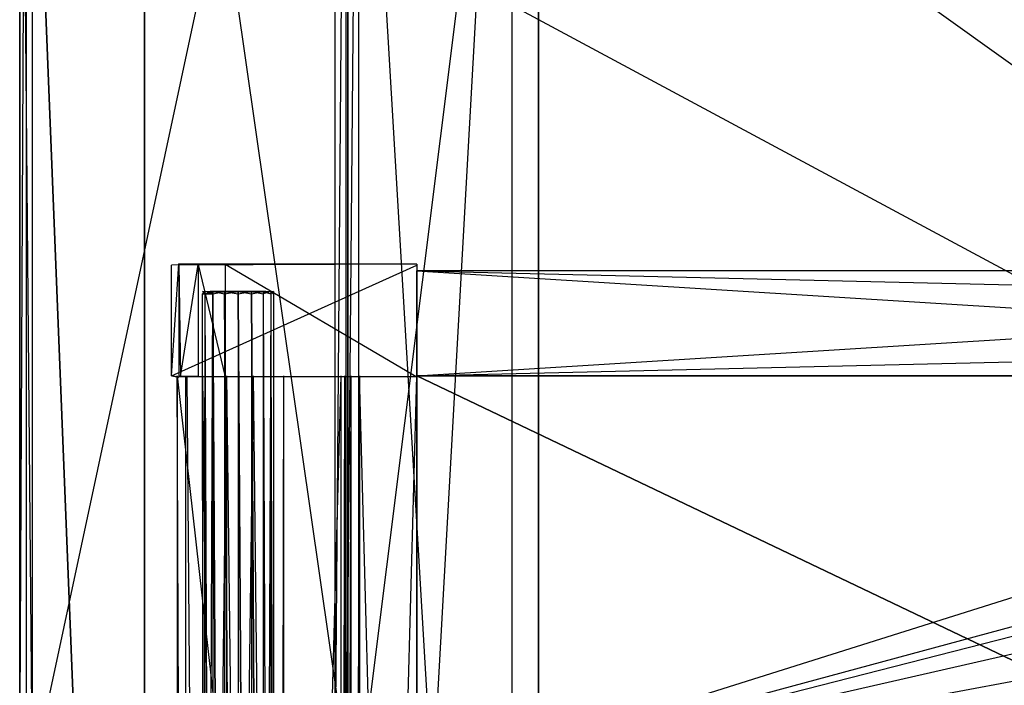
# Model space of a CAD drawing. Extents: x 0 to 0.8, y -0.5 to 0.
# Tile 7 of 26: x 0 to 0.15, y -0.203 to -0.101. Entities that reach past the tile are written whole.
import ezdxf

# ---------------------------------------------------------------- set-up
doc = ezdxf.new("R2010")
doc.units = 0
for name, color, linetype in [('L13_DRAWERBOX_LEGATO_REL_6_X_36', 7, 'CONTINUOUS'), ('L15_DRAWERBOX_LEGATO_REL_4_X_13', 7, 'CONTINUOUS'), ('L16_DRAWERBOX_LEGATO_REL_3_X_67', 7, 'CONTINUOUS'), ('L17_DRAWERBOX_LEGATO_REL_2_X_67', 7, 'CONTINUOUS'), ('L18_DRAWERBOX_LEGATO_REL_1_X_37', 7, 'CONTINUOUS'), ('L20_PLATTE_LEGATO_N_B12300__0__', 7, 'CONTINUOUS'), ('L22_KORPUS_LEGATO_BO_X_7620__Y_', 7, 'CONTINUOUS'), ('L24_KORPUS_LEGATO_3_N_B12300___', 7, 'CONTINUOUS'), ('L26_KORPUS_LEGATO_1_N_B12300___', 7, 'CONTINUOUS'), ('L28_KORPUS_LEGATO_SE_X_190__Y_4', 7, 'CONTINUOUS'), ('L3_DRAWERBOX_LEGATO_SIP_5_X_365', 7, 'CONTINUOUS'), ('L4_DRAWERBOX_LEGATO_SIP_3_X_256', 7, 'CONTINUOUS'), ('L6_DRAWERBOX_LEGATO_SIP_1_X_373', 7, 'CONTINUOUS'), ('L8_DRAWERBOX_LEGATO_SIP_9_X_256', 7, 'CONTINUOUS')]:
    doc.layers.add(name, color=color, linetype=linetype)

msp = doc.modelspace()

# ---------------------------------------------------------------- linework, layer by layer
at = {"layer": 'L13_DRAWERBOX_LEGATO_REL_6_X_36', "color": 8}
for points, invisible_edges in [([(0.060485, -0.4795, 0.032), (0.024, -0.1555, 0.032), (0.024, -0.4795, 0.032), (0.060485, -0.4795, 0.032)], 13), ([(0.024, -0.1555, 0.032), (0.060485, -0.4795, 0.032), (0.060485, -0.1555, 0.032), (0.024, -0.1555, 0.032)], 14), ([(0.024, -0.1555, 0.032), (0.025286, -0.4795, 0.10758), (0.024, -0.4795, 0.032), (0.024, -0.1555, 0.032)], 13), ([(0.025286, -0.4795, 0.10758), (0.024, -0.1555, 0.032), (0.025286, -0.1555, 0.10758), (0.025286, -0.4795, 0.10758)], 14), ([(0.025286, -0.1555, 0.10758), (0.025533, -0.4795, 0.110955), (0.025286, -0.4795, 0.10758), (0.025286, -0.1555, 0.10758)], 13), ([(0.025533, -0.4795, 0.110955), (0.025286, -0.1555, 0.10758), (0.025533, -0.1555, 0.110955), (0.025533, -0.4795, 0.110955)], 14), ([(0.025533, -0.1555, 0.110955), (0.02788, -0.4795, 0.114232), (0.025533, -0.4795, 0.110955), (0.025533, -0.1555, 0.110955)], 13), ([(0.02788, -0.4795, 0.114232), (0.025533, -0.1555, 0.110955), (0.02788, -0.1555, 0.114232), (0.02788, -0.4795, 0.114232)], 14), ([(0.02788, -0.1555, 0.114232), (0.031526, -0.4795, 0.115948), (0.02788, -0.4795, 0.114232), (0.02788, -0.1555, 0.114232)], 13), ([(0.031526, -0.4795, 0.115948), (0.02788, -0.1555, 0.114232), (0.031526, -0.1555, 0.115948), (0.031526, -0.4795, 0.115948)], 14), ([(0.031526, -0.1555, 0.115948), (0.035589, -0.4795, 0.115998), (0.031526, -0.4795, 0.115948), (0.031526, -0.1555, 0.115948)], 13), ([(0.035589, -0.4795, 0.115998), (0.031526, -0.1555, 0.115948), (0.035589, -0.1555, 0.115998), (0.035589, -0.4795, 0.115998)], 14), ([(0.035589, -0.1555, 0.115998), (0.039428, -0.4795, 0.114666), (0.035589, -0.4795, 0.115998), (0.035589, -0.1555, 0.115998)], 13), ([(0.039428, -0.4795, 0.114666), (0.035589, -0.1555, 0.115998), (0.039428, -0.1555, 0.114666), (0.039428, -0.4795, 0.114666)], 14), ([(0.039428, -0.4795, 0.114666), (0.04018, -0.1555, 0.113598), (0.04018, -0.4795, 0.113598), (0.039428, -0.4795, 0.114666)], 13), ([(0.04018, -0.1555, 0.113598), (0.039428, -0.4795, 0.114666), (0.039428, -0.1555, 0.114666), (0.04018, -0.1555, 0.113598)], 14), ([(0.04018, -0.4795, 0.113598), (0.048889, -0.1555, 0.060646), (0.048889, -0.4795, 0.060646), (0.04018, -0.4795, 0.113598)], 13), ([(0.048889, -0.1555, 0.060646), (0.04018, -0.4795, 0.113598), (0.04018, -0.1555, 0.113598), (0.048889, -0.1555, 0.060646)], 14), ([(0.048889, -0.4795, 0.060646), (0.04947, -0.1555, 0.058607), (0.04947, -0.4795, 0.058607), (0.048889, -0.4795, 0.060646)], 13), ([(0.04947, -0.1555, 0.058607), (0.048889, -0.4795, 0.060646), (0.048889, -0.1555, 0.060646), (0.04947, -0.1555, 0.058607)], 14), ([(0.04947, -0.4795, 0.058607), (0.050433, -0.1555, 0.056719), (0.050433, -0.4795, 0.056719), (0.04947, -0.4795, 0.058607)], 13), ([(0.050433, -0.1555, 0.056719), (0.04947, -0.4795, 0.058607), (0.04947, -0.1555, 0.058607), (0.050433, -0.1555, 0.056719)], 14), ([(0.050433, -0.4795, 0.056719), (0.051741, -0.1555, 0.055052), (0.051741, -0.4795, 0.055052), (0.050433, -0.4795, 0.056719)], 13), ([(0.051741, -0.1555, 0.055052), (0.050433, -0.4795, 0.056719), (0.050433, -0.1555, 0.056719), (0.051741, -0.1555, 0.055052)], 14), ([(0.051741, -0.1555, 0.055052), (0.060485, -0.4795, 0.048743), (0.051741, -0.4795, 0.055052), (0.051741, -0.1555, 0.055052)], 13), ([(0.060485, -0.4795, 0.048743), (0.051741, -0.1555, 0.055052), (0.060485, -0.1555, 0.048743), (0.060485, -0.4795, 0.048743)], 14), ([(0.060485, -0.4795, 0.048743), (0.060485, -0.1555, 0.032), (0.060485, -0.4795, 0.032), (0.060485, -0.4795, 0.048743)], 13), ([(0.060485, -0.1555, 0.032), (0.060485, -0.4795, 0.048743), (0.060485, -0.1555, 0.048743), (0.060485, -0.1555, 0.032)], 14)]:
    msp.add_3dface(points, dxfattribs=dict(at, invisible_edges=invisible_edges))
at = {"layer": 'L15_DRAWERBOX_LEGATO_REL_4_X_13', "color": 8}
for points, invisible_edges in [([(0.027831, -0.142651, 0.1666), (0.028243, -0.143025, 0.168674), (0.027831, -0.143025, 0.1666), (0.027831, -0.142651, 0.1666)], 13), ([(0.028243, -0.143025, 0.168674), (0.027831, -0.142651, 0.1666), (0.028243, -0.142651, 0.168674), (0.028243, -0.143025, 0.168674)], 14), ([(0.028243, -0.142651, 0.164526), (0.027831, -0.143025, 0.1666), (0.028243, -0.143025, 0.164526), (0.028243, -0.142651, 0.164526)], 13), ([(0.027831, -0.143025, 0.1666), (0.028243, -0.142651, 0.164526), (0.027831, -0.142651, 0.1666), (0.027831, -0.143025, 0.1666)], 14), ([(0.029336, -0.142651, 0.164979), (0.027831, -0.142651, 0.1666), (0.028243, -0.142651, 0.164526), (0.029336, -0.142651, 0.164979)], 13), ([(0.027831, -0.142651, 0.1666), (0.029336, -0.142651, 0.164979), (0.029013, -0.142651, 0.1666), (0.027831, -0.142651, 0.1666)], 14), ([(0.029336, -0.142651, 0.168221), (0.027831, -0.142651, 0.1666), (0.029013, -0.142651, 0.1666), (0.029336, -0.142651, 0.168221)], 13), ([(0.027831, -0.142651, 0.1666), (0.029336, -0.142651, 0.168221), (0.028243, -0.142651, 0.168674), (0.027831, -0.142651, 0.1666)], 14), ([(0.027831, -0.143025, 0.1666), (0.028243, -0.452987, 0.168674), (0.027831, -0.452987, 0.1666), (0.027831, -0.143025, 0.1666)], 13), ([(0.028243, -0.452987, 0.168674), (0.027831, -0.143025, 0.1666), (0.028243, -0.143025, 0.168674), (0.028243, -0.452987, 0.168674)], 14), ([(0.028243, -0.143025, 0.164526), (0.027831, -0.452987, 0.1666), (0.028243, -0.452987, 0.164526), (0.028243, -0.143025, 0.164526)], 13), ([(0.027831, -0.452987, 0.1666), (0.028243, -0.143025, 0.164526), (0.027831, -0.143025, 0.1666), (0.027831, -0.452987, 0.1666)], 14), ([(0.028243, -0.142651, 0.168674), (0.029418, -0.143025, 0.170432), (0.028243, -0.143025, 0.168674), (0.028243, -0.142651, 0.168674)], 13), ([(0.029418, -0.143025, 0.170432), (0.028243, -0.142651, 0.168674), (0.029418, -0.142651, 0.170432), (0.029418, -0.143025, 0.170432)], 14), ([(0.029418, -0.142651, 0.162768), (0.028243, -0.143025, 0.164526), (0.029418, -0.143025, 0.162768), (0.029418, -0.142651, 0.162768)], 13), ([(0.028243, -0.143025, 0.164526), (0.029418, -0.142651, 0.162768), (0.028243, -0.142651, 0.164526), (0.028243, -0.143025, 0.164526)], 14), ([(0.030254, -0.142651, 0.163604), (0.028243, -0.142651, 0.164526), (0.029418, -0.142651, 0.162768), (0.030254, -0.142651, 0.163604)], 13), ([(0.028243, -0.142651, 0.164526), (0.030254, -0.142651, 0.163604), (0.029336, -0.142651, 0.164979), (0.028243, -0.142651, 0.164526)], 14), ([(0.030254, -0.142651, 0.169596), (0.028243, -0.142651, 0.168674), (0.029336, -0.142651, 0.168221), (0.030254, -0.142651, 0.169596)], 13), ([(0.028243, -0.142651, 0.168674), (0.030254, -0.142651, 0.169596), (0.029418, -0.142651, 0.170432), (0.028243, -0.142651, 0.168674)], 14), ([(0.028243, -0.143025, 0.168674), (0.029418, -0.452987, 0.170432), (0.028243, -0.452987, 0.168674), (0.028243, -0.143025, 0.168674)], 13), ([(0.029418, -0.452987, 0.170432), (0.028243, -0.143025, 0.168674), (0.029418, -0.143025, 0.170432), (0.029418, -0.452987, 0.170432)], 14), ([(0.029418, -0.143025, 0.162768), (0.028243, -0.452987, 0.164526), (0.029418, -0.452987, 0.162768), (0.029418, -0.143025, 0.162768)], 13), ([(0.028243, -0.452987, 0.164526), (0.029418, -0.143025, 0.162768), (0.028243, -0.143025, 0.164526), (0.028243, -0.452987, 0.164526)], 14), ([(0.029336, -0.142651, 0.164979), (0.037487, -0.142651, 0.1666), (0.029013, -0.142651, 0.1666), (0.029336, -0.142651, 0.164979)], 13), ([(0.029013, -0.142651, 0.1666), (0.037487, -0.142651, 0.1666), (0.029336, -0.142651, 0.168221), (0.029013, -0.142651, 0.1666)], 10), ([(0.030254, -0.142651, 0.163604), (0.036246, -0.142651, 0.163604), (0.029336, -0.142651, 0.164979), (0.030254, -0.142651, 0.163604)], 10), ([(0.029336, -0.142651, 0.164979), (0.036246, -0.142651, 0.163604), (0.037165, -0.142651, 0.164979), (0.029336, -0.142651, 0.164979)], 13), ([(0.029336, -0.142651, 0.164979), (0.037165, -0.142651, 0.164979), (0.037487, -0.142651, 0.1666), (0.029336, -0.142651, 0.164979)], 10), ([(0.029336, -0.142651, 0.168221), (0.037487, -0.142651, 0.1666), (0.037165, -0.142651, 0.168221), (0.029336, -0.142651, 0.168221)], 13), ([(0.029336, -0.142651, 0.168221), (0.037165, -0.142651, 0.168221), (0.030254, -0.142651, 0.169596), (0.029336, -0.142651, 0.168221)], 14), ([(0.031176, -0.142651, 0.171607), (0.029418, -0.143025, 0.170432), (0.029418, -0.142651, 0.170432), (0.031176, -0.142651, 0.171607)], 13), ([(0.029418, -0.143025, 0.170432), (0.031176, -0.142651, 0.171607), (0.031176, -0.143025, 0.171607), (0.029418, -0.143025, 0.170432)], 14), ([(0.031176, -0.143025, 0.161593), (0.029418, -0.142651, 0.162768), (0.029418, -0.143025, 0.162768), (0.031176, -0.143025, 0.161593)], 13), ([(0.029418, -0.142651, 0.162768), (0.031176, -0.143025, 0.161593), (0.031176, -0.142651, 0.161593), (0.029418, -0.142651, 0.162768)], 14), ([(0.031629, -0.142651, 0.162686), (0.029418, -0.142651, 0.162768), (0.031176, -0.142651, 0.161593), (0.031629, -0.142651, 0.162686)], 13), ([(0.029418, -0.142651, 0.162768), (0.031629, -0.142651, 0.162686), (0.030254, -0.142651, 0.163604), (0.029418, -0.142651, 0.162768)], 14), ([(0.031629, -0.142651, 0.170514), (0.029418, -0.142651, 0.170432), (0.030254, -0.142651, 0.169596), (0.031629, -0.142651, 0.170514)], 13), ([(0.029418, -0.142651, 0.170432), (0.031629, -0.142651, 0.170514), (0.031176, -0.142651, 0.171607), (0.029418, -0.142651, 0.170432)], 14), ([(0.029418, -0.143025, 0.170432), (0.031176, -0.452987, 0.171607), (0.029418, -0.452987, 0.170432), (0.029418, -0.143025, 0.170432)], 13), ([(0.031176, -0.452987, 0.171607), (0.029418, -0.143025, 0.170432), (0.031176, -0.143025, 0.171607), (0.031176, -0.452987, 0.171607)], 14), ([(0.031176, -0.452987, 0.161593), (0.029418, -0.143025, 0.162768), (0.029418, -0.452987, 0.162768), (0.031176, -0.452987, 0.161593)], 13), ([(0.029418, -0.143025, 0.162768), (0.031176, -0.452987, 0.161593), (0.031176, -0.143025, 0.161593), (0.029418, -0.143025, 0.162768)], 14), ([(0.031629, -0.142651, 0.162686), (0.034872, -0.142651, 0.162686), (0.030254, -0.142651, 0.163604), (0.031629, -0.142651, 0.162686)], 10), ([(0.030254, -0.142651, 0.163604), (0.034872, -0.142651, 0.162686), (0.036246, -0.142651, 0.163604), (0.030254, -0.142651, 0.163604)], 13), ([(0.030254, -0.142651, 0.169596), (0.037165, -0.142651, 0.168221), (0.036246, -0.142651, 0.169596), (0.030254, -0.142651, 0.169596)], 15), ([(0.030254, -0.142651, 0.169596), (0.036246, -0.142651, 0.169596), (0.031629, -0.142651, 0.170514), (0.030254, -0.142651, 0.169596)], 9), ([(0.03325, -0.142651, 0.172019), (0.031176, -0.143025, 0.171607), (0.031176, -0.142651, 0.171607), (0.03325, -0.142651, 0.172019)], 13), ([(0.031176, -0.143025, 0.171607), (0.03325, -0.142651, 0.172019), (0.03325, -0.143025, 0.172019), (0.031176, -0.143025, 0.171607)], 14), ([(0.03325, -0.143025, 0.161181), (0.031176, -0.142651, 0.161593), (0.031176, -0.143025, 0.161593), (0.03325, -0.143025, 0.161181)], 13), ([(0.031176, -0.142651, 0.161593), (0.03325, -0.143025, 0.161181), (0.03325, -0.142651, 0.161181), (0.031176, -0.142651, 0.161593)], 14), ([(0.03325, -0.142651, 0.162363), (0.031176, -0.142651, 0.161593), (0.03325, -0.142651, 0.161181), (0.03325, -0.142651, 0.162363)], 13), ([(0.031176, -0.142651, 0.161593), (0.03325, -0.142651, 0.162363), (0.031629, -0.142651, 0.162686), (0.031176, -0.142651, 0.161593)], 14), ([(0.03325, -0.142651, 0.170837), (0.031176, -0.142651, 0.171607), (0.031629, -0.142651, 0.170514), (0.03325, -0.142651, 0.170837)], 13), ([(0.031176, -0.142651, 0.171607), (0.03325, -0.142651, 0.170837), (0.03325, -0.142651, 0.172019), (0.031176, -0.142651, 0.171607)], 14), ([(0.031176, -0.143025, 0.171607), (0.03325, -0.452987, 0.172019), (0.031176, -0.452987, 0.171607), (0.031176, -0.143025, 0.171607)], 13), ([(0.03325, -0.452987, 0.172019), (0.031176, -0.143025, 0.171607), (0.03325, -0.143025, 0.172019), (0.03325, -0.452987, 0.172019)], 14), ([(0.03325, -0.452987, 0.161181), (0.031176, -0.143025, 0.161593), (0.031176, -0.452987, 0.161593), (0.03325, -0.452987, 0.161181)], 13), ([(0.031176, -0.143025, 0.161593), (0.03325, -0.452987, 0.161181), (0.03325, -0.143025, 0.161181), (0.031176, -0.143025, 0.161593)], 14), ([(0.034872, -0.142651, 0.162686), (0.031629, -0.142651, 0.162686), (0.03325, -0.142651, 0.162363), (0.034872, -0.142651, 0.162686)], 13), ([(0.031629, -0.142651, 0.170514), (0.036246, -0.142651, 0.169596), (0.034872, -0.142651, 0.170514), (0.031629, -0.142651, 0.170514)], 10), ([(0.031629, -0.142651, 0.170514), (0.034872, -0.142651, 0.170514), (0.03325, -0.142651, 0.170837), (0.031629, -0.142651, 0.170514)], 15), ([(0.035324, -0.143025, 0.161593), (0.03325, -0.142651, 0.161181), (0.03325, -0.143025, 0.161181), (0.035324, -0.143025, 0.161593)], 13), ([(0.03325, -0.142651, 0.161181), (0.035324, -0.143025, 0.161593), (0.035324, -0.142651, 0.161593), (0.03325, -0.142651, 0.161181)], 14), ([(0.035324, -0.142651, 0.171607), (0.03325, -0.143025, 0.172019), (0.03325, -0.142651, 0.172019), (0.035324, -0.142651, 0.171607)], 13), ([(0.03325, -0.143025, 0.172019), (0.035324, -0.142651, 0.171607), (0.035324, -0.143025, 0.171607), (0.03325, -0.143025, 0.172019)], 14), ([(0.035324, -0.142651, 0.171607), (0.03325, -0.142651, 0.170837), (0.034872, -0.142651, 0.170514), (0.035324, -0.142651, 0.171607)], 13), ([(0.03325, -0.142651, 0.170837), (0.035324, -0.142651, 0.171607), (0.03325, -0.142651, 0.172019), (0.03325, -0.142651, 0.170837)], 14), ([(0.035324, -0.142651, 0.161593), (0.03325, -0.142651, 0.162363), (0.03325, -0.142651, 0.161181), (0.035324, -0.142651, 0.161593)], 13), ([(0.03325, -0.142651, 0.162363), (0.035324, -0.142651, 0.161593), (0.034872, -0.142651, 0.162686), (0.03325, -0.142651, 0.162363)], 14), ([(0.035324, -0.452987, 0.161593), (0.03325, -0.143025, 0.161181), (0.03325, -0.452987, 0.161181), (0.035324, -0.452987, 0.161593)], 13), ([(0.03325, -0.143025, 0.161181), (0.035324, -0.452987, 0.161593), (0.035324, -0.143025, 0.161593), (0.03325, -0.143025, 0.161181)], 14), ([(0.03325, -0.143025, 0.172019), (0.035324, -0.452987, 0.171607), (0.03325, -0.452987, 0.172019), (0.03325, -0.143025, 0.172019)], 13), ([(0.035324, -0.452987, 0.171607), (0.03325, -0.143025, 0.172019), (0.035324, -0.143025, 0.171607), (0.035324, -0.452987, 0.171607)], 14), ([(0.037082, -0.142651, 0.170432), (0.034872, -0.142651, 0.170514), (0.036246, -0.142651, 0.169596), (0.037082, -0.142651, 0.170432)], 13), ([(0.034872, -0.142651, 0.170514), (0.037082, -0.142651, 0.170432), (0.035324, -0.142651, 0.171607), (0.034872, -0.142651, 0.170514)], 14), ([(0.037082, -0.142651, 0.162768), (0.034872, -0.142651, 0.162686), (0.035324, -0.142651, 0.161593), (0.037082, -0.142651, 0.162768)], 13), ([(0.034872, -0.142651, 0.162686), (0.037082, -0.142651, 0.162768), (0.036246, -0.142651, 0.163604), (0.034872, -0.142651, 0.162686)], 14), ([(0.037082, -0.143025, 0.162768), (0.035324, -0.142651, 0.161593), (0.035324, -0.143025, 0.161593), (0.037082, -0.143025, 0.162768)], 13), ([(0.035324, -0.142651, 0.161593), (0.037082, -0.143025, 0.162768), (0.037082, -0.142651, 0.162768), (0.035324, -0.142651, 0.161593)], 14), ([(0.037082, -0.142651, 0.170432), (0.035324, -0.143025, 0.171607), (0.035324, -0.142651, 0.171607), (0.037082, -0.142651, 0.170432)], 13), ([(0.035324, -0.143025, 0.171607), (0.037082, -0.142651, 0.170432), (0.037082, -0.143025, 0.170432), (0.035324, -0.143025, 0.171607)], 14), ([(0.037082, -0.452987, 0.162768), (0.035324, -0.143025, 0.161593), (0.035324, -0.452987, 0.161593), (0.037082, -0.452987, 0.162768)], 13), ([(0.035324, -0.143025, 0.161593), (0.037082, -0.452987, 0.162768), (0.037082, -0.143025, 0.162768), (0.035324, -0.143025, 0.161593)], 14), ([(0.035324, -0.143025, 0.171607), (0.037082, -0.452987, 0.170432), (0.035324, -0.452987, 0.171607), (0.035324, -0.143025, 0.171607)], 13), ([(0.037082, -0.452987, 0.170432), (0.035324, -0.143025, 0.171607), (0.037082, -0.143025, 0.170432), (0.037082, -0.452987, 0.170432)], 14), ([(0.038257, -0.142651, 0.168674), (0.036246, -0.142651, 0.169596), (0.037165, -0.142651, 0.168221), (0.038257, -0.142651, 0.168674)], 13), ([(0.036246, -0.142651, 0.169596), (0.038257, -0.142651, 0.168674), (0.037082, -0.142651, 0.170432), (0.036246, -0.142651, 0.169596)], 14), ([(0.038257, -0.142651, 0.164526), (0.036246, -0.142651, 0.163604), (0.037082, -0.142651, 0.162768), (0.038257, -0.142651, 0.164526)], 13), ([(0.036246, -0.142651, 0.163604), (0.038257, -0.142651, 0.164526), (0.037165, -0.142651, 0.164979), (0.036246, -0.142651, 0.163604)], 14), ([(0.038257, -0.143025, 0.164526), (0.037082, -0.142651, 0.162768), (0.037082, -0.143025, 0.162768), (0.038257, -0.143025, 0.164526)], 13), ([(0.037082, -0.142651, 0.162768), (0.038257, -0.143025, 0.164526), (0.038257, -0.142651, 0.164526), (0.037082, -0.142651, 0.162768)], 14), ([(0.037082, -0.143025, 0.170432), (0.038257, -0.142651, 0.168674), (0.038257, -0.143025, 0.168674), (0.037082, -0.143025, 0.170432)], 13), ([(0.038257, -0.142651, 0.168674), (0.037082, -0.143025, 0.170432), (0.037082, -0.142651, 0.170432), (0.038257, -0.142651, 0.168674)], 14), ([(0.038257, -0.452987, 0.164526), (0.037082, -0.143025, 0.162768), (0.037082, -0.452987, 0.162768), (0.038257, -0.452987, 0.164526)], 13), ([(0.037082, -0.143025, 0.162768), (0.038257, -0.452987, 0.164526), (0.038257, -0.143025, 0.164526), (0.037082, -0.143025, 0.162768)], 14), ([(0.037082, -0.452987, 0.170432), (0.038257, -0.143025, 0.168674), (0.038257, -0.452987, 0.168674), (0.037082, -0.452987, 0.170432)], 13), ([(0.038257, -0.143025, 0.168674), (0.037082, -0.452987, 0.170432), (0.037082, -0.143025, 0.170432), (0.038257, -0.143025, 0.168674)], 14), ([(0.037487, -0.142651, 0.1666), (0.038257, -0.142651, 0.168674), (0.037165, -0.142651, 0.168221), (0.037487, -0.142651, 0.1666)], 14), ([(0.03867, -0.142651, 0.1666), (0.037165, -0.142651, 0.164979), (0.038257, -0.142651, 0.164526), (0.03867, -0.142651, 0.1666)], 13), ([(0.037165, -0.142651, 0.164979), (0.03867, -0.142651, 0.1666), (0.037487, -0.142651, 0.1666), (0.037165, -0.142651, 0.164979)], 14), ([(0.038257, -0.142651, 0.168674), (0.037487, -0.142651, 0.1666), (0.03867, -0.142651, 0.1666), (0.038257, -0.142651, 0.168674)], 13), ([(0.03867, -0.143025, 0.1666), (0.038257, -0.142651, 0.164526), (0.038257, -0.143025, 0.164526), (0.03867, -0.143025, 0.1666)], 13), ([(0.038257, -0.142651, 0.164526), (0.03867, -0.143025, 0.1666), (0.03867, -0.142651, 0.1666), (0.038257, -0.142651, 0.164526)], 14), ([(0.038257, -0.143025, 0.168674), (0.03867, -0.142651, 0.1666), (0.03867, -0.143025, 0.1666), (0.038257, -0.143025, 0.168674)], 13), ([(0.03867, -0.142651, 0.1666), (0.038257, -0.143025, 0.168674), (0.038257, -0.142651, 0.168674), (0.03867, -0.142651, 0.1666)], 14), ([(0.03867, -0.452987, 0.1666), (0.038257, -0.143025, 0.164526), (0.038257, -0.452987, 0.164526), (0.03867, -0.452987, 0.1666)], 13), ([(0.038257, -0.143025, 0.164526), (0.03867, -0.452987, 0.1666), (0.03867, -0.143025, 0.1666), (0.038257, -0.143025, 0.164526)], 14), ([(0.038257, -0.452987, 0.168674), (0.03867, -0.143025, 0.1666), (0.03867, -0.452987, 0.1666), (0.038257, -0.452987, 0.168674)], 13), ([(0.03867, -0.143025, 0.1666), (0.038257, -0.452987, 0.168674), (0.038257, -0.143025, 0.168674), (0.03867, -0.143025, 0.1666)], 14)]:
    msp.add_3dface(points, dxfattribs=dict(at, invisible_edges=invisible_edges))
at = {"layer": 'L16_DRAWERBOX_LEGATO_REL_3_X_67', "color": 8}
for points, invisible_edges in [([(0.060485, -0.1555, 0.032), (0.739515, -0.1555, 0.048), (0.739515, -0.1555, 0.032), (0.060485, -0.1555, 0.032)], 13), ([(0.739515, -0.1555, 0.048), (0.060485, -0.1555, 0.032), (0.060485, -0.1555, 0.048), (0.739515, -0.1555, 0.048)], 14), ([(0.739515, -0.4795, 0.048), (0.060485, -0.1555, 0.048), (0.060485, -0.4795, 0.048), (0.739515, -0.4795, 0.048)], 13), ([(0.060485, -0.1555, 0.048), (0.739515, -0.4795, 0.048), (0.739515, -0.1555, 0.048), (0.060485, -0.1555, 0.048)], 14), ([(0.060485, -0.1555, 0.032), (0.739515, -0.4795, 0.032), (0.060485, -0.4795, 0.032), (0.060485, -0.1555, 0.032)], 13), ([(0.739515, -0.4795, 0.032), (0.060485, -0.1555, 0.032), (0.739515, -0.1555, 0.032), (0.739515, -0.4795, 0.032)], 14), ([(0.060485, -0.4795, 0.048), (0.060485, -0.1555, 0.032), (0.060485, -0.4795, 0.032), (0.060485, -0.4795, 0.048)], 13), ([(0.060485, -0.1555, 0.032), (0.060485, -0.4795, 0.048), (0.060485, -0.1555, 0.048), (0.060485, -0.1555, 0.032)], 14)]:
    msp.add_3dface(points, dxfattribs=dict(at, invisible_edges=invisible_edges))
at = {"layer": 'L17_DRAWERBOX_LEGATO_REL_2_X_67', "color": 8}
for points, invisible_edges in [([(0.739515, -0.1555, 0.167), (0.060485, -0.1395, 0.167), (0.060485, -0.1555, 0.167), (0.739515, -0.1555, 0.167)], 13), ([(0.060485, -0.1395, 0.167), (0.739515, -0.1555, 0.167), (0.739515, -0.1395, 0.167), (0.060485, -0.1395, 0.167)], 14), ([(0.060485, -0.1395, 0.032), (0.739515, -0.1395, 0.167), (0.739515, -0.1395, 0.032), (0.060485, -0.1395, 0.032)], 13), ([(0.739515, -0.1395, 0.167), (0.060485, -0.1395, 0.032), (0.060485, -0.1395, 0.167), (0.739515, -0.1395, 0.167)], 14), ([(0.739515, -0.1395, 0.032), (0.060485, -0.1555, 0.032), (0.060485, -0.1395, 0.032), (0.739515, -0.1395, 0.032)], 13), ([(0.060485, -0.1555, 0.032), (0.739515, -0.1395, 0.032), (0.739515, -0.1555, 0.032), (0.060485, -0.1555, 0.032)], 14), ([(0.060485, -0.1555, 0.167), (0.060485, -0.1395, 0.032), (0.060485, -0.1555, 0.032), (0.060485, -0.1555, 0.167)], 13), ([(0.060485, -0.1395, 0.032), (0.060485, -0.1555, 0.167), (0.060485, -0.1395, 0.167), (0.060485, -0.1395, 0.032)], 14), ([(0.739515, -0.1555, 0.167), (0.060485, -0.1555, 0.032), (0.739515, -0.1555, 0.032), (0.739515, -0.1555, 0.167)], 13), ([(0.060485, -0.1555, 0.032), (0.739515, -0.1555, 0.167), (0.060485, -0.1555, 0.167), (0.060485, -0.1555, 0.032)], 14)]:
    msp.add_3dface(points, dxfattribs=dict(at, invisible_edges=invisible_edges))
at = {"layer": 'L18_DRAWERBOX_LEGATO_REL_1_X_37', "color": 8}
for points, invisible_edges in [([(0.060485, -0.138513, 0.1674), (0.023142, -0.138651, 0.032007), (0.024237, -0.138468, 0.157951), (0.060485, -0.138513, 0.1674)], 14), ([(0.024237, -0.138468, 0.157951), (0.023142, -0.155499, 0.032007), (0.024237, -0.155682, 0.157951), (0.024237, -0.138468, 0.157951)], 13), ([(0.023142, -0.155499, 0.032007), (0.024237, -0.138468, 0.157951), (0.023142, -0.138651, 0.032007), (0.023142, -0.155499, 0.032007)], 14), ([(0.060485, -0.138513, 0.1674), (0.060485, -0.13865, 0.032), (0.023142, -0.138651, 0.032007), (0.060485, -0.138513, 0.1674)], 14), ([(0.060485, -0.13865, 0.032), (0.023142, -0.155499, 0.032007), (0.023142, -0.138651, 0.032007), (0.060485, -0.13865, 0.032)], 13), ([(0.023142, -0.155499, 0.032007), (0.060485, -0.13865, 0.032), (0.060485, -0.1555, 0.032), (0.023142, -0.155499, 0.032007)], 14), ([(0.060485, -0.138513, 0.1674), (0.024237, -0.138468, 0.157951), (0.027167, -0.138536, 0.165411), (0.060485, -0.138513, 0.1674)], 14), ([(0.027167, -0.138536, 0.165411), (0.024237, -0.138468, 0.157951), (0.024482, -0.138542, 0.16166), (0.027167, -0.138536, 0.165411)], 14), ([(0.024482, -0.155608, 0.16166), (0.024237, -0.138468, 0.157951), (0.024237, -0.155682, 0.157951), (0.024482, -0.155608, 0.16166)], 13), ([(0.024237, -0.138468, 0.157951), (0.024482, -0.155608, 0.16166), (0.024482, -0.138542, 0.16166), (0.024237, -0.138468, 0.157951)], 14), ([(0.027167, -0.138536, 0.165411), (0.024482, -0.155608, 0.16166), (0.027167, -0.155614, 0.165411), (0.027167, -0.138536, 0.165411)], 13), ([(0.024482, -0.155608, 0.16166), (0.027167, -0.138536, 0.165411), (0.024482, -0.138542, 0.16166), (0.024482, -0.155608, 0.16166)], 14), ([(0.060485, -0.138513, 0.1674), (0.027167, -0.138536, 0.165411), (0.031279, -0.138525, 0.167347), (0.060485, -0.138513, 0.1674)], 14), ([(0.027167, -0.138536, 0.165411), (0.031279, -0.155625, 0.167347), (0.031279, -0.138525, 0.167347), (0.027167, -0.138536, 0.165411)], 14), ([(0.031279, -0.155625, 0.167347), (0.027167, -0.138536, 0.165411), (0.027167, -0.155614, 0.165411), (0.031279, -0.155625, 0.167347)], 13), ([(0.031279, -0.138525, 0.167347), (0.060485, -0.155637, 0.1674), (0.060485, -0.138513, 0.1674), (0.031279, -0.138525, 0.167347)], 14), ([(0.060485, -0.155637, 0.1674), (0.031279, -0.138525, 0.167347), (0.031279, -0.155625, 0.167347), (0.060485, -0.155637, 0.1674)], 13), ([(0.060485, -0.1555, 0.032), (0.060485, -0.138513, 0.1674), (0.060485, -0.155637, 0.1674), (0.060485, -0.1555, 0.032)], 13), ([(0.060485, -0.138513, 0.1674), (0.060485, -0.1555, 0.032), (0.060485, -0.13865, 0.032), (0.060485, -0.138513, 0.1674)], 14), ([(0.024237, -0.155682, 0.157951), (0.023142, -0.155499, 0.032007), (0.060485, -0.1555, 0.032), (0.024237, -0.155682, 0.157951)], 14), ([(0.060485, -0.155637, 0.1674), (0.024237, -0.155682, 0.157951), (0.060485, -0.1555, 0.032), (0.060485, -0.155637, 0.1674)], 14), ([(0.027167, -0.155614, 0.165411), (0.024482, -0.155608, 0.16166), (0.024237, -0.155682, 0.157951), (0.027167, -0.155614, 0.165411)], 14), ([(0.060485, -0.155637, 0.1674), (0.027167, -0.155614, 0.165411), (0.024237, -0.155682, 0.157951), (0.060485, -0.155637, 0.1674)], 14), ([(0.060485, -0.155637, 0.1674), (0.031279, -0.155625, 0.167347), (0.027167, -0.155614, 0.165411), (0.060485, -0.155637, 0.1674)], 14)]:
    msp.add_3dface(points, dxfattribs=dict(at, invisible_edges=invisible_edges))
at = {"layer": 'L20_PLATTE_LEGATO_N_B12300__0__', "color": 8}
for points, invisible_edges in [([(0, -0.220523, 0.55), (0, -0.001197, 0.548361), (0, -0.220523, 0.548361), (0, -0.220523, 0.55)], 13), ([(0, -0.001197, 0.548361), (0, -0.220523, 0.55), (0, -0.001197, 0.55), (0, -0.001197, 0.548361)], 14), ([(0, -0.220523, 0.548361), (0, -0.001197, 0.544378), (0, -0.220523, 0.544378), (0, -0.220523, 0.548361)], 13), ([(0, -0.001197, 0.544378), (0, -0.220523, 0.548361), (0, -0.001197, 0.548361), (0, -0.001197, 0.544378)], 14), ([(0.001013, -0.001197, 0.542564), (0, -0.220523, 0.5432), (0, -0.001197, 0.5432), (0.001013, -0.001197, 0.542564)], 13), ([(0, -0.220523, 0.5432), (0.001013, -0.001197, 0.542564), (0.001013, -0.220523, 0.542564), (0, -0.220523, 0.5432)], 14), ([(0, -0.220523, 0.544378), (0, -0.001197, 0.5432), (0, -0.220523, 0.5432), (0, -0.220523, 0.544378)], 13), ([(0, -0.001197, 0.5432), (0, -0.220523, 0.544378), (0, -0.001197, 0.544378), (0, -0.001197, 0.5432)], 14), ([(0.00192, -0.220523, 0.55), (0, -0.001197, 0.55), (0, -0.220523, 0.55), (0.00192, -0.220523, 0.55)], 13), ([(0, -0.001197, 0.55), (0.00192, -0.220523, 0.55), (0.00192, -0.001197, 0.55), (0, -0.001197, 0.55)], 14), ([(0.048041, -0.001197, 0.513069), (0.001013, -0.220523, 0.542564), (0.001013, -0.001197, 0.542564), (0.048041, -0.001197, 0.513069)], 13), ([(0.001013, -0.220523, 0.542564), (0.048041, -0.001197, 0.513069), (0.048041, -0.220523, 0.513069), (0.001013, -0.220523, 0.542564)], 14), ([(0.307929, -0.220523, 0.55), (0.00192, -0.001197, 0.55), (0.00192, -0.220523, 0.55), (0.307929, -0.220523, 0.55)], 13), ([(0.00192, -0.001197, 0.55), (0.307929, -0.220523, 0.55), (0.309703, -0.202515, 0.55), (0.00192, -0.001197, 0.55)], 10), ([(0.00192, -0.001197, 0.55), (0.309703, -0.202515, 0.55), (0.314955, -0.185199, 0.55), (0.00192, -0.001197, 0.55)], 13), ([(0.00192, -0.001197, 0.55), (0.314955, -0.185199, 0.55), (0.323485, -0.169241, 0.55), (0.00192, -0.001197, 0.55)], 10), ([(0.00192, -0.001197, 0.55), (0.323485, -0.169241, 0.55), (0.334964, -0.155254, 0.55), (0.00192, -0.001197, 0.55)], 13), ([(0.00192, -0.001197, 0.55), (0.334964, -0.155254, 0.55), (0.348952, -0.143774, 0.55), (0.00192, -0.001197, 0.55)], 10), ([(0.00192, -0.001197, 0.55), (0.348952, -0.143774, 0.55), (0.36491, -0.135245, 0.55), (0.00192, -0.001197, 0.55)], 13), ([(0.00192, -0.001197, 0.55), (0.36491, -0.135245, 0.55), (0.798322, -0.001197, 0.55), (0.00192, -0.001197, 0.55)], 10), ([(0.049744, -0.001197, 0.512), (0.048041, -0.220523, 0.513069), (0.048041, -0.001197, 0.513069), (0.049744, -0.001197, 0.512)], 13), ([(0.048041, -0.220523, 0.513069), (0.049744, -0.001197, 0.512), (0.049744, -0.220523, 0.512), (0.048041, -0.220523, 0.513069)], 14), ([(0.051665, -0.001197, 0.512), (0.049744, -0.220523, 0.512), (0.049744, -0.001197, 0.512), (0.051665, -0.001197, 0.512)], 13), ([(0.049744, -0.220523, 0.512), (0.051665, -0.001197, 0.512), (0.051665, -0.220523, 0.512), (0.049744, -0.220523, 0.512)], 14), ([(0.748577, -0.001197, 0.512), (0.051665, -0.220523, 0.512), (0.051665, -0.001197, 0.512), (0.748577, -0.001197, 0.512)], 13), ([(0.051665, -0.220523, 0.512), (0.748577, -0.001197, 0.512), (0.365219, -0.135991, 0.512), (0.051665, -0.220523, 0.512)], 10), ([(0.051665, -0.220523, 0.512), (0.365219, -0.135991, 0.512), (0.349401, -0.144447, 0.512), (0.051665, -0.220523, 0.512)], 13), ([(0.051665, -0.220523, 0.512), (0.349401, -0.144447, 0.512), (0.335536, -0.155825, 0.512), (0.051665, -0.220523, 0.512)], 10), ([(0.051665, -0.220523, 0.512), (0.335536, -0.155825, 0.512), (0.324157, -0.16969, 0.512), (0.051665, -0.220523, 0.512)], 13), ([(0.051665, -0.220523, 0.512), (0.324157, -0.16969, 0.512), (0.315702, -0.185509, 0.512), (0.051665, -0.220523, 0.512)], 10), ([(0.051665, -0.220523, 0.512), (0.315702, -0.185509, 0.512), (0.310495, -0.202673, 0.512), (0.051665, -0.220523, 0.512)], 13)]:
    msp.add_3dface(points, dxfattribs=dict(at, invisible_edges=invisible_edges))
at = {"layer": 'L22_KORPUS_LEGATO_BO_X_7620__Y_', "color": 8}
for points, invisible_edges in [([(0.019, -0.4785, 0.02), (0.019, -0.069, 0.001), (0.019, -0.4785, 0.001), (0.019, -0.4785, 0.02)], 13), ([(0.019, -0.069, 0.001), (0.019, -0.4785, 0.02), (0.019, -0.069, 0.02), (0.019, -0.069, 0.001)], 14), ([(0.781, -0.4785, 0.02), (0.019, -0.069, 0.02), (0.019, -0.4785, 0.02), (0.781, -0.4785, 0.02)], 13), ([(0.019, -0.069, 0.02), (0.781, -0.4785, 0.02), (0.781, -0.069, 0.02), (0.019, -0.069, 0.02)], 14), ([(0.781, -0.069, 0.001), (0.019, -0.4785, 0.001), (0.019, -0.069, 0.001), (0.781, -0.069, 0.001)], 13), ([(0.019, -0.4785, 0.001), (0.781, -0.069, 0.001), (0.781, -0.4785, 0.001), (0.019, -0.4785, 0.001)], 14)]:
    msp.add_3dface(points, dxfattribs=dict(at, invisible_edges=invisible_edges))
at = {"layer": 'L24_KORPUS_LEGATO_3_N_B12300___', "color": 8}
for points, invisible_edges in [([(0.079, 0, 0.483), (0.019, -0.4785, 0.483), (0.019, 0, 0.483), (0.079, 0, 0.483)], 10), ([(0.019, -0.4785, 0.483), (0.079, 0, 0.483), (0.079, -0.4185, 0.483), (0.019, -0.4785, 0.483)], 13), ([(0.019, -0.4785, 0.502), (0.019, 0, 0.483), (0.019, -0.4785, 0.483), (0.019, -0.4785, 0.502)], 13), ([(0.019, 0, 0.483), (0.019, -0.4785, 0.502), (0.019, 0, 0.502), (0.019, 0, 0.483)], 14), ([(0.079, -0.4185, 0.502), (0.019, 0, 0.502), (0.019, -0.4785, 0.502), (0.079, -0.4185, 0.502)], 13), ([(0.019, 0, 0.502), (0.079, -0.4185, 0.502), (0.079, 0, 0.502), (0.019, 0, 0.502)], 14), ([(0.079, 0, 0.483), (0.079, -0.4185, 0.502), (0.079, -0.4185, 0.483), (0.079, 0, 0.483)], 13), ([(0.079, -0.4185, 0.502), (0.079, 0, 0.483), (0.079, 0, 0.502), (0.079, -0.4185, 0.502)], 14)]:
    msp.add_3dface(points, dxfattribs=dict(at, invisible_edges=invisible_edges))
at = {"layer": 'L26_KORPUS_LEGATO_1_N_B12300___', "color": 8}
for points, invisible_edges in [([(0.075, -0.001, 0.502), (0.05, -0.45, 0.502), (0.05, -0.001, 0.502), (0.075, -0.001, 0.502)], 13), ([(0.05, -0.45, 0.502), (0.075, -0.001, 0.502), (0.075, -0.425, 0.502), (0.05, -0.45, 0.502)], 14), ([(0.075, -0.425, 0.512), (0.05, -0.001, 0.512), (0.05, -0.45, 0.512), (0.075, -0.425, 0.512)], 13), ([(0.05, -0.001, 0.512), (0.075, -0.425, 0.512), (0.075, -0.001, 0.512), (0.05, -0.001, 0.512)], 14), ([(0.05, -0.45, 0.512), (0.05, -0.001, 0.502), (0.05, -0.45, 0.502), (0.05, -0.45, 0.512)], 13), ([(0.05, -0.001, 0.502), (0.05, -0.45, 0.512), (0.05, -0.001, 0.512), (0.05, -0.001, 0.502)], 14), ([(0.075, -0.001, 0.502), (0.075, -0.425, 0.512), (0.075, -0.425, 0.502), (0.075, -0.001, 0.502)], 13), ([(0.075, -0.425, 0.512), (0.075, -0.001, 0.502), (0.075, -0.001, 0.512), (0.075, -0.425, 0.512)], 14)]:
    msp.add_3dface(points, dxfattribs=dict(at, invisible_edges=invisible_edges))
at = {"layer": 'L28_KORPUS_LEGATO_SE_X_190__Y_4', "color": 8}
for points, invisible_edges in [([(0.019, -0.479, 0.51), (0, 0, 0.51), (0, -0.479, 0.51), (0.019, -0.479, 0.51)], 13), ([(0, 0, 0.51), (0.019, -0.479, 0.51), (0.019, 0, 0.51), (0, 0, 0.51)], 14), ([(0, 0), (0.019, -0.479), (0, -0.479), (0, 0)], 13), ([(0.019, -0.479), (0, 0), (0.019, 0), (0.019, -0.479)], 14), ([(0, -0.479, 0.51), (0, 0), (0, -0.479), (0, -0.479, 0.51)], 13), ([(0, 0), (0, -0.479, 0.51), (0, 0, 0.51), (0, 0)], 14), ([(0.019, 0), (0.019, -0.479, 0.51), (0.019, -0.479), (0.019, 0)], 13), ([(0.019, -0.479, 0.51), (0.019, 0), (0.019, 0, 0.51), (0.019, -0.479, 0.51)], 14)]:
    msp.add_3dface(points, dxfattribs=dict(at, invisible_edges=invisible_edges))
at = {"layer": 'L3_DRAWERBOX_LEGATO_SIP_5_X_365', "color": 8}
for points, invisible_edges in [([(0.060485, -0.4795, 0.382), (0.024, -0.1555, 0.382), (0.024, -0.4795, 0.382), (0.060485, -0.4795, 0.382)], 13), ([(0.024, -0.1555, 0.382), (0.060485, -0.4795, 0.382), (0.060485, -0.1555, 0.382), (0.024, -0.1555, 0.382)], 14), ([(0.024, -0.1555, 0.382), (0.025286, -0.4795, 0.45758), (0.024, -0.4795, 0.382), (0.024, -0.1555, 0.382)], 13), ([(0.025286, -0.4795, 0.45758), (0.024, -0.1555, 0.382), (0.025286, -0.1555, 0.45758), (0.025286, -0.4795, 0.45758)], 14), ([(0.025286, -0.1555, 0.45758), (0.025533, -0.4795, 0.460955), (0.025286, -0.4795, 0.45758), (0.025286, -0.1555, 0.45758)], 13), ([(0.025533, -0.4795, 0.460955), (0.025286, -0.1555, 0.45758), (0.025533, -0.1555, 0.460955), (0.025533, -0.4795, 0.460955)], 14), ([(0.025533, -0.1555, 0.460955), (0.02788, -0.4795, 0.464232), (0.025533, -0.4795, 0.460955), (0.025533, -0.1555, 0.460955)], 13), ([(0.02788, -0.4795, 0.464232), (0.025533, -0.1555, 0.460955), (0.02788, -0.1555, 0.464232), (0.02788, -0.4795, 0.464232)], 14), ([(0.031526, -0.1555, 0.465948), (0.02788, -0.4795, 0.464232), (0.02788, -0.1555, 0.464232), (0.031526, -0.1555, 0.465948)], 13), ([(0.02788, -0.4795, 0.464232), (0.031526, -0.1555, 0.465948), (0.031526, -0.4795, 0.465948), (0.02788, -0.4795, 0.464232)], 14), ([(0.035589, -0.1555, 0.465998), (0.031526, -0.4795, 0.465948), (0.031526, -0.1555, 0.465948), (0.035589, -0.1555, 0.465998)], 13), ([(0.031526, -0.4795, 0.465948), (0.035589, -0.1555, 0.465998), (0.035589, -0.4795, 0.465998), (0.031526, -0.4795, 0.465948)], 14), ([(0.035589, -0.1555, 0.465998), (0.039428, -0.4795, 0.464666), (0.035589, -0.4795, 0.465998), (0.035589, -0.1555, 0.465998)], 13), ([(0.039428, -0.4795, 0.464666), (0.035589, -0.1555, 0.465998), (0.039428, -0.1555, 0.464666), (0.039428, -0.4795, 0.464666)], 14), ([(0.039428, -0.4795, 0.464666), (0.04018, -0.1555, 0.463598), (0.04018, -0.4795, 0.463598), (0.039428, -0.4795, 0.464666)], 13), ([(0.04018, -0.1555, 0.463598), (0.039428, -0.4795, 0.464666), (0.039428, -0.1555, 0.464666), (0.04018, -0.1555, 0.463598)], 14), ([(0.04018, -0.4795, 0.463598), (0.048889, -0.1555, 0.410646), (0.048889, -0.4795, 0.410646), (0.04018, -0.4795, 0.463598)], 13), ([(0.048889, -0.1555, 0.410646), (0.04018, -0.4795, 0.463598), (0.04018, -0.1555, 0.463598), (0.048889, -0.1555, 0.410646)], 14), ([(0.048889, -0.4795, 0.410646), (0.04947, -0.1555, 0.408607), (0.04947, -0.4795, 0.408607), (0.048889, -0.4795, 0.410646)], 13), ([(0.04947, -0.1555, 0.408607), (0.048889, -0.4795, 0.410646), (0.048889, -0.1555, 0.410646), (0.04947, -0.1555, 0.408607)], 14), ([(0.04947, -0.4795, 0.408607), (0.050433, -0.1555, 0.406719), (0.050433, -0.4795, 0.406719), (0.04947, -0.4795, 0.408607)], 13), ([(0.050433, -0.1555, 0.406719), (0.04947, -0.4795, 0.408607), (0.04947, -0.1555, 0.408607), (0.050433, -0.1555, 0.406719)], 14), ([(0.050433, -0.4795, 0.406719), (0.051741, -0.1555, 0.405052), (0.051741, -0.4795, 0.405052), (0.050433, -0.4795, 0.406719)], 13), ([(0.051741, -0.1555, 0.405052), (0.050433, -0.4795, 0.406719), (0.050433, -0.1555, 0.406719), (0.051741, -0.1555, 0.405052)], 14), ([(0.060485, -0.1555, 0.398743), (0.051741, -0.4795, 0.405052), (0.051741, -0.1555, 0.405052), (0.060485, -0.1555, 0.398743)], 13), ([(0.051741, -0.4795, 0.405052), (0.060485, -0.1555, 0.398743), (0.060485, -0.4795, 0.398743), (0.051741, -0.4795, 0.405052)], 14), ([(0.060485, -0.4795, 0.398743), (0.060485, -0.1555, 0.382), (0.060485, -0.4795, 0.382), (0.060485, -0.4795, 0.398743)], 13), ([(0.060485, -0.1555, 0.382), (0.060485, -0.4795, 0.398743), (0.060485, -0.1555, 0.398743), (0.060485, -0.1555, 0.382)], 14)]:
    msp.add_3dface(points, dxfattribs=dict(at, invisible_edges=invisible_edges))
at = {"layer": 'L4_DRAWERBOX_LEGATO_SIP_3_X_256', "color": 8}
for points, invisible_edges in [([(0.316768, -0.1555, 0.466), (0.060485, -0.1395, 0.466), (0.060485, -0.1555, 0.466), (0.316768, -0.1555, 0.466)], 13), ([(0.060485, -0.1395, 0.466), (0.316768, -0.1555, 0.466), (0.316768, -0.1395, 0.466), (0.060485, -0.1395, 0.466)], 14), ([(0.060485, -0.1395, 0.382), (0.316768, -0.1395, 0.466), (0.316768, -0.1395, 0.382), (0.060485, -0.1395, 0.382)], 13), ([(0.316768, -0.1395, 0.466), (0.060485, -0.1395, 0.382), (0.060485, -0.1395, 0.466), (0.316768, -0.1395, 0.466)], 14), ([(0.316768, -0.1395, 0.382), (0.060485, -0.1555, 0.382), (0.060485, -0.1395, 0.382), (0.316768, -0.1395, 0.382)], 13), ([(0.060485, -0.1555, 0.382), (0.316768, -0.1395, 0.382), (0.316768, -0.1555, 0.382), (0.060485, -0.1555, 0.382)], 14), ([(0.060485, -0.1555, 0.466), (0.060485, -0.1395, 0.382), (0.060485, -0.1555, 0.382), (0.060485, -0.1555, 0.466)], 13), ([(0.060485, -0.1395, 0.382), (0.060485, -0.1555, 0.466), (0.060485, -0.1395, 0.466), (0.060485, -0.1395, 0.382)], 14), ([(0.316768, -0.1555, 0.466), (0.060485, -0.1555, 0.382), (0.316768, -0.1555, 0.382), (0.316768, -0.1555, 0.466)], 13), ([(0.060485, -0.1555, 0.382), (0.316768, -0.1555, 0.466), (0.060485, -0.1555, 0.466), (0.060485, -0.1555, 0.382)], 14)]:
    msp.add_3dface(points, dxfattribs=dict(at, invisible_edges=invisible_edges))
at = {"layer": 'L6_DRAWERBOX_LEGATO_SIP_1_X_373', "color": 8}
for points, invisible_edges in [([(0.060485, -0.138513, 0.467076), (0.023142, -0.138651, 0.382007), (0.024237, -0.138468, 0.457627), (0.060485, -0.138513, 0.467076)], 14), ([(0.024237, -0.138468, 0.457627), (0.023142, -0.155499, 0.382007), (0.024237, -0.155682, 0.457627), (0.024237, -0.138468, 0.457627)], 13), ([(0.023142, -0.155499, 0.382007), (0.024237, -0.138468, 0.457627), (0.023142, -0.138651, 0.382007), (0.023142, -0.155499, 0.382007)], 14), ([(0.060485, -0.138513, 0.467076), (0.060485, -0.13865, 0.382), (0.023142, -0.138651, 0.382007), (0.060485, -0.138513, 0.467076)], 14), ([(0.060485, -0.13865, 0.382), (0.023142, -0.155499, 0.382007), (0.023142, -0.138651, 0.382007), (0.060485, -0.13865, 0.382)], 13), ([(0.023142, -0.155499, 0.382007), (0.060485, -0.13865, 0.382), (0.060485, -0.1555, 0.382), (0.023142, -0.155499, 0.382007)], 14), ([(0.060485, -0.138513, 0.467076), (0.024237, -0.138468, 0.457627), (0.027167, -0.138536, 0.465087), (0.060485, -0.138513, 0.467076)], 14), ([(0.027167, -0.138536, 0.465087), (0.024237, -0.138468, 0.457627), (0.024482, -0.138542, 0.461336), (0.027167, -0.138536, 0.465087)], 14), ([(0.024482, -0.155608, 0.461336), (0.024237, -0.138468, 0.457627), (0.024237, -0.155682, 0.457627), (0.024482, -0.155608, 0.461336)], 13), ([(0.024237, -0.138468, 0.457627), (0.024482, -0.155608, 0.461336), (0.024482, -0.138542, 0.461336), (0.024237, -0.138468, 0.457627)], 14), ([(0.027167, -0.138536, 0.465087), (0.024482, -0.155608, 0.461336), (0.027167, -0.155614, 0.465087), (0.027167, -0.138536, 0.465087)], 13), ([(0.024482, -0.155608, 0.461336), (0.027167, -0.138536, 0.465087), (0.024482, -0.138542, 0.461336), (0.024482, -0.155608, 0.461336)], 14), ([(0.060485, -0.138513, 0.467076), (0.027167, -0.138536, 0.465087), (0.031279, -0.138525, 0.467023), (0.060485, -0.138513, 0.467076)], 14), ([(0.027167, -0.138536, 0.465087), (0.031279, -0.155625, 0.467023), (0.031279, -0.138525, 0.467023), (0.027167, -0.138536, 0.465087)], 14), ([(0.031279, -0.155625, 0.467023), (0.027167, -0.138536, 0.465087), (0.027167, -0.155614, 0.465087), (0.031279, -0.155625, 0.467023)], 13), ([(0.031279, -0.138525, 0.467023), (0.060485, -0.155637, 0.467076), (0.060485, -0.138513, 0.467076), (0.031279, -0.138525, 0.467023)], 14), ([(0.060485, -0.155637, 0.467076), (0.031279, -0.138525, 0.467023), (0.031279, -0.155625, 0.467023), (0.060485, -0.155637, 0.467076)], 13), ([(0.060485, -0.1555, 0.382), (0.060485, -0.138513, 0.467076), (0.060485, -0.155637, 0.467076), (0.060485, -0.1555, 0.382)], 13), ([(0.060485, -0.138513, 0.467076), (0.060485, -0.1555, 0.382), (0.060485, -0.13865, 0.382), (0.060485, -0.138513, 0.467076)], 14), ([(0.024237, -0.155682, 0.457627), (0.023142, -0.155499, 0.382007), (0.060485, -0.1555, 0.382), (0.024237, -0.155682, 0.457627)], 14), ([(0.060485, -0.155637, 0.467076), (0.024237, -0.155682, 0.457627), (0.060485, -0.1555, 0.382), (0.060485, -0.155637, 0.467076)], 14), ([(0.027167, -0.155614, 0.465087), (0.024482, -0.155608, 0.461336), (0.024237, -0.155682, 0.457627), (0.027167, -0.155614, 0.465087)], 14), ([(0.060485, -0.155637, 0.467076), (0.027167, -0.155614, 0.465087), (0.024237, -0.155682, 0.457627), (0.060485, -0.155637, 0.467076)], 14), ([(0.060485, -0.155637, 0.467076), (0.031279, -0.155625, 0.467023), (0.027167, -0.155614, 0.465087), (0.060485, -0.155637, 0.467076)], 14)]:
    msp.add_3dface(points, dxfattribs=dict(at, invisible_edges=invisible_edges))
at = {"layer": 'L8_DRAWERBOX_LEGATO_SIP_9_X_256', "color": 8}
for points, invisible_edges in [([(0.316556, -0.1555, 0.382), (0.060485, -0.4795, 0.382), (0.060485, -0.1555, 0.382), (0.316556, -0.1555, 0.382)], 13), ([(0.060485, -0.4795, 0.382), (0.316556, -0.1555, 0.382), (0.316556, -0.4795, 0.382), (0.060485, -0.4795, 0.382)], 14), ([(0.060485, -0.4795, 0.398), (0.316556, -0.1555, 0.398), (0.060485, -0.1555, 0.398), (0.060485, -0.4795, 0.398)], 13), ([(0.316556, -0.1555, 0.398), (0.060485, -0.4795, 0.398), (0.316556, -0.4795, 0.398), (0.316556, -0.1555, 0.398)], 14), ([(0.060485, -0.4795, 0.398), (0.060485, -0.1555, 0.382), (0.060485, -0.4795, 0.382), (0.060485, -0.4795, 0.398)], 13), ([(0.060485, -0.1555, 0.382), (0.060485, -0.4795, 0.398), (0.060485, -0.1555, 0.398), (0.060485, -0.1555, 0.382)], 14), ([(0.060485, -0.1555, 0.382), (0.316556, -0.1555, 0.398), (0.316556, -0.1555, 0.382), (0.060485, -0.1555, 0.382)], 13), ([(0.316556, -0.1555, 0.398), (0.060485, -0.1555, 0.382), (0.060485, -0.1555, 0.398), (0.316556, -0.1555, 0.398)], 14)]:
    msp.add_3dface(points, dxfattribs=dict(at, invisible_edges=invisible_edges))

doc.saveas('drawing.dxf')
